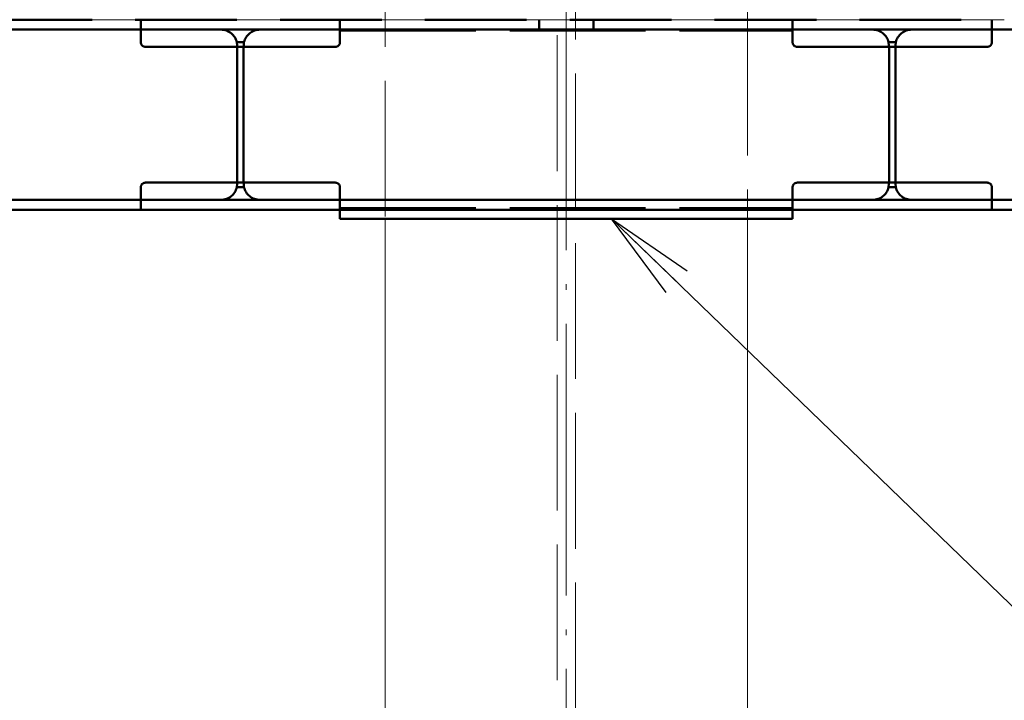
# Paper-space layout 'Layout1' of a CAD drawing. Extents: x -2 to 1033, y -36 to 596.
# Tile 46 of 86: x 335 to 356, y 442 to 457. Entities that reach past the tile are written whole.
import ezdxf

# ---------------------------------------------------------------- set-up
doc = ezdxf.new("R2010")
doc.units = 0
doc.linetypes.add('ACAD_ISO02W100', pattern=[15, 12, -3])
doc.linetypes.add('ACAD_ISO04W100', pattern=[30.5, 24, -3, 0.5, -3])
for name, color, linetype, lineweight in [('SS_1.ET-HALA_TaO-SLOUP', 9, 'CONTINUOUS', 13), ('SS_2.ET-HALA_TaO-MOULDSHOP-PODLAH.NOSNIK', 160, 'CONTINUOUS', 50), ('SS_2.ET-HALA_TaO-MOULDSHOP-TRAPEZ.PLECH', 153, 'CONTINUOUS', 18), ('SS_POPIS_PROFILU', 13, 'CONTINUOUS', 25)]:
    doc.layers.add(name, color=color, linetype=linetype, lineweight=lineweight)

psp = doc.layouts.get("Layout1")

# ---------------------------------------------------------------- linework, layer by layer
at = {"layer": 'SS_1.ET-HALA_TaO-SLOUP', "color": 9, "linetype": 'ACAD_ISO02W100', "ltscale": 0.25}
for p, q in [((346.4894, 330.0763), (346.4894, 542.2344)), ((346.8894, 542.2344), (346.8894, 330.0763)), ((342.6894, 459.5703), (342.6894, 452.7703)), ((350.6894, 457.1703), (350.6894, 452.7703))]:
    psp.add_line(p, q, dxfattribs=at)
at = {"layer": 'SS_1.ET-HALA_TaO-SLOUP', "color": 9, "linetype": 'ACAD_ISO04W100', "ltscale": 0.25}
psp.add_line((346.6894, 330.0763), (346.6894, 542.2344), dxfattribs=at)
at = {"layer": 'SS_1.ET-HALA_TaO-SLOUP', "color": 5, "linetype": 'Continuous', "ltscale": 0.25}
for p, q in [((350.6894, 457.9289), (350.6894, 457.1703)), ((342.6894, 452.7703), (342.6894, 335.1703)), ((350.6894, 452.7703), (350.6894, 335.1703))]:
    psp.add_line(p, q, dxfattribs=at)
at = {"layer": 'SS_2.ET-HALA_TaO-MOULDSHOP-PODLAH.NOSNIK', "color": 1, "linetype": 'Continuous', "ltscale": 0.25}
for p, q in [((336.2133, 457.1703), (333.9656, 457.1703)), ((339.4133, 457.1703), (337.1656, 457.1703)), ((342.6133, 457.1703), (340.3656, 457.1703)), ((345.8133, 457.1703), (343.5656, 457.1703)), ((349.0133, 457.1703), (346.7656, 457.1703)), ((352.2133, 457.1703), (349.9656, 457.1703)), ((355.4133, 457.1703), (353.1656, 457.1703)), ((418.4894, 456.9503), (316.1894, 456.9503)), ((421.3444, 453.1903), (313.3344, 453.1903)), ((313.3344, 452.9703), (421.3444, 452.9703)), ((341.6894, 452.9703), (341.6894, 452.7703)), ((351.6894, 452.7703), (351.6894, 452.9703)), ((341.6894, 452.7703), (351.6894, 452.7703))]:
    psp.add_line(p, q, dxfattribs=at)
at = {"layer": 'SS_2.ET-HALA_TaO-MOULDSHOP-PODLAH.NOSNIK', "color": 3, "linetype": 'ACAD_ISO02W100', "ltscale": 0.25}
for p, q in [((337.2894, 456.9503), (337.2894, 457.1703)), ((341.6894, 457.1703), (341.6894, 456.9503)), ((346.0894, 456.9303), (346.0894, 457.1703)), ((347.2894, 456.9303), (347.2894, 457.1703)), ((351.6894, 456.9503), (351.6894, 457.1703)), ((356.0894, 457.1703), (356.0894, 456.9503)), ((337.2894, 456.6703), (337.2894, 456.9503)), ((341.6894, 456.9503), (341.6894, 456.6703)), ((341.6894, 456.9303), (351.6894, 456.9303)), ((351.6894, 456.6703), (351.6894, 456.9503)), ((356.0894, 456.9503), (356.0894, 456.6703)), ((339.4156, 456.5996), (339.4104, 456.6703)), ((339.5684, 456.6703), (339.4104, 456.6703)), ((339.4156, 456.5996), (339.4194, 456.5903)), ((339.4194, 456.5703), (339.4194, 456.5903)), ((339.5594, 456.5903), (339.5633, 456.5996)), ((339.5594, 456.5703), (339.5594, 456.5903)), ((339.5684, 456.6703), (339.5633, 456.5996)), ((353.8104, 456.6703), (353.8156, 456.5996)), ((353.9684, 456.6703), (353.8104, 456.6703)), ((353.8156, 456.5996), (353.8194, 456.5903)), ((353.8194, 456.5703), (353.8194, 456.5903)), ((353.9594, 456.5903), (353.9633, 456.5996)), ((353.9594, 456.5703), (353.9594, 456.5903)), ((353.9633, 456.5996), (353.9684, 456.6703)), ((339.4194, 456.5703), (337.3894, 456.5703)), ((339.5594, 456.5703), (339.4194, 456.5703)), ((339.4194, 453.5703), (339.4194, 456.5703)), ((341.5894, 456.5703), (339.5594, 456.5703)), ((339.5594, 453.5703), (339.5594, 456.5703)), ((353.8194, 456.5703), (351.7894, 456.5703)), ((353.9594, 456.5703), (353.8194, 456.5703)), ((353.8194, 453.5703), (353.8194, 456.5703)), ((353.9594, 453.5703), (353.9594, 456.5703)), ((355.9894, 456.5703), (353.9594, 456.5703)), ((337.3894, 453.5703), (339.4194, 453.5703)), ((339.4156, 453.5411), (339.4104, 453.4703)), ((339.4156, 453.5411), (339.4194, 453.5503)), ((339.4194, 453.5703), (339.5594, 453.5703)), ((339.4194, 453.5503), (339.4194, 453.5703)), ((339.5594, 453.5703), (341.5894, 453.5703)), ((339.5594, 453.5503), (339.5594, 453.5703)), ((339.5594, 453.5503), (339.5633, 453.5411)), ((339.5684, 453.4703), (339.5633, 453.5411)), ((351.7894, 453.5703), (353.8194, 453.5703)), ((353.8156, 453.5411), (353.8104, 453.4703)), ((353.8194, 453.5503), (353.8156, 453.5411)), ((353.8194, 453.5703), (353.9594, 453.5703)), ((353.8194, 453.5503), (353.8194, 453.5703)), ((353.9594, 453.5503), (353.9594, 453.5703)), ((353.9594, 453.5703), (355.9894, 453.5703)), ((353.9633, 453.5411), (353.9594, 453.5503)), ((353.9684, 453.4703), (353.9633, 453.5411)), ((337.2894, 453.1903), (337.2894, 453.4703)), ((339.4104, 453.4703), (339.5684, 453.4703)), ((341.6894, 453.4703), (341.6894, 453.1903)), ((351.6894, 453.1903), (351.6894, 453.4703)), ((353.8104, 453.4703), (353.9684, 453.4703)), ((356.0894, 453.4703), (356.0894, 453.1903)), ((337.2894, 452.9703), (337.2894, 453.1903)), ((341.6894, 453.1903), (341.6894, 452.9703)), ((351.6894, 452.9703), (351.6894, 453.1903)), ((356.0894, 453.1903), (356.0894, 452.9703)), ((341.6894, 453.0103), (351.6894, 453.0103))]:
    psp.add_line(p, q, dxfattribs=at)
at = {"layer": 'SS_2.ET-HALA_TaO-MOULDSHOP-PODLAH.NOSNIK', "color": 3, "linetype": 'ACAD_ISO02W100', "ltscale": 0.25, "extrusion": (-8.40841e-14, -2.01804e-13, -1)}
for centre in [(-339.0594, 456.5903), (-353.4594, 456.5903)]:
    psp.add_arc(centre, 0.36, 90, 167.16041, dxfattribs=at)
at = {"layer": 'SS_2.ET-HALA_TaO-MOULDSHOP-PODLAH.NOSNIK', "color": 3, "linetype": 'ACAD_ISO02W100', "ltscale": 0.25, "extrusion": (2.01743e-13, -8.34105e-14, -1)}
for centre in [(-339.9194, 456.5903), (-354.3194, 456.5903)]:
    psp.add_arc(centre, 0.36, 12.83959, 90, dxfattribs=at)
at = {"layer": 'SS_2.ET-HALA_TaO-MOULDSHOP-PODLAH.NOSNIK', "color": 3, "linetype": 'ACAD_ISO02W100', "ltscale": 0.25, "extrusion": (-3.67394e-16, 3.06162e-16, -1)}
for centre, start, end in [((-337.3894, 456.6703), 270, 0), ((-341.5894, 456.6703), 180, 270), ((-351.7894, 456.6703), 270, 0), ((-355.9894, 456.6703), 180, 270), ((-337.3894, 453.4703), 0, 90), ((-341.5894, 453.4703), 90, 180), ((-351.7894, 453.4703), 0, 90), ((-355.9894, 453.4703), 90, 180)]:
    psp.add_arc(centre, 0.1, start, end, dxfattribs=at)
at = {"layer": 'SS_2.ET-HALA_TaO-MOULDSHOP-PODLAH.NOSNIK', "color": 3, "linetype": 'ACAD_ISO02W100', "ltscale": 0.25, "extrusion": (-8.40841e-14, 2.02416e-13, -1)}
for centre in [(-339.0594, 453.5503), (-353.4594, 453.5503)]:
    psp.add_arc(centre, 0.36, 192.83959, 270, dxfattribs=at)
at = {"layer": 'SS_2.ET-HALA_TaO-MOULDSHOP-PODLAH.NOSNIK', "color": 3, "linetype": 'ACAD_ISO02W100', "ltscale": 0.25, "extrusion": (2.01743e-13, 8.40228e-14, -1)}
for centre in [(-339.9194, 453.5503), (-354.3194, 453.5503)]:
    psp.add_arc(centre, 0.36, 270, 347.16041, dxfattribs=at)
at = {"layer": 'SS_2.ET-HALA_TaO-MOULDSHOP-TRAPEZ.PLECH', "color": 5, "linetype": 'Continuous', "ltscale": 0.25}
for p, q in [((337.1656, 457.1703), (336.2133, 457.1703)), ((340.3656, 457.1703), (339.4133, 457.1703)), ((343.5656, 457.1703), (342.6133, 457.1703)), ((346.7656, 457.1703), (345.8133, 457.1703)), ((349.9656, 457.1703), (349.0133, 457.1703)), ((353.1656, 457.1703), (352.2133, 457.1703)), ((356.3656, 457.1703), (355.4133, 457.1703))]:
    psp.add_line(p, q, dxfattribs=at)
at = {"layer": 'SS_POPIS_PROFILU', "color": 0, "linetype": 'ByBlock'}
for p, q in [((348.8961, 451.1409), (347.6894, 452.7703)), ((347.6894, 452.7703), (349.3594, 451.6204)), ((347.6894, 452.7703), (349.1277, 451.3807))]:
    psp.add_line(p, q, dxfattribs=at)
at = {"layer": 'SS_POPIS_PROFILU', "color": 13}
psp.add_lwpolyline([(347.6894, 452.7703), (358.2583, 442.5587), (375.4011, 442.5587)], dxfattribs=at)

doc.saveas('drawing.dxf')
